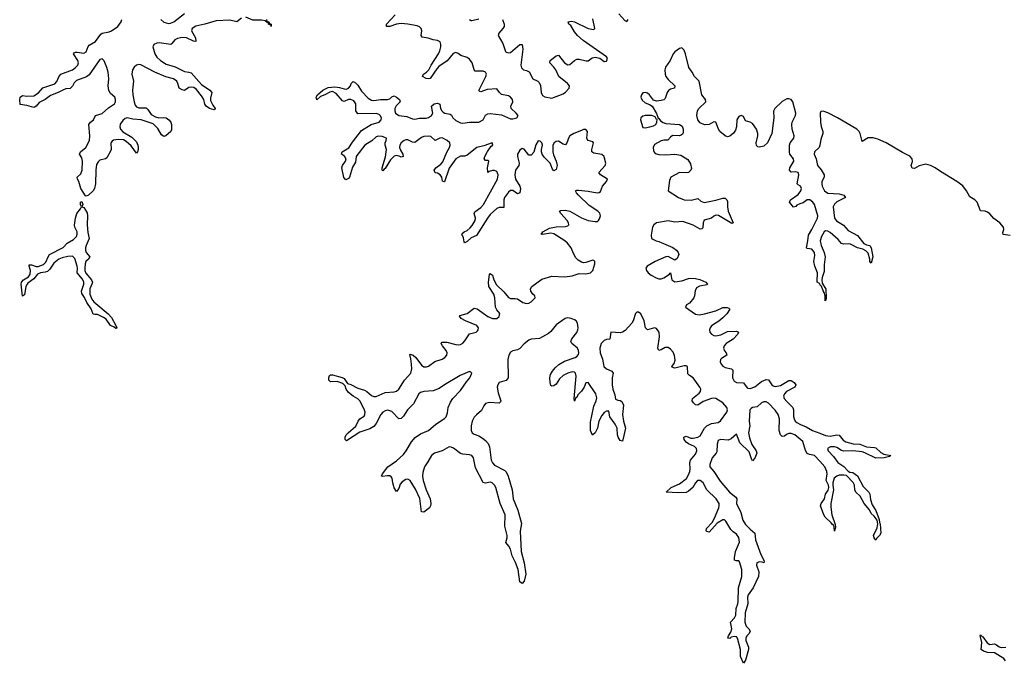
# Model space of a CAD drawing. Header units: inches. Extents: x 2535814 to 2694957, y 540737 to 728403.
# Tile 36 of 106: x 2582987 to 2591617, y 632069 to 637708. Entities that reach past the tile are written whole.
import ezdxf

# ---------------------------------------------------------------- set-up
doc = ezdxf.new("R2010")
doc.units = ezdxf.units.IN
doc.header["$MEASUREMENT"] = 0
doc.layers.add('C5683', color=7, linetype='Continuous')
doc.layers.add('C5693', color=7, linetype='Continuous')

msp = doc.modelspace()

# ---------------------------------------------------------------- linework, layer by layer
at = {"layer": 'C5683', "color": 5, "elevation": 20}
for points in [[(2584930, 637721.5), (2584890, 637689.7), (2584830, 637704.2), (2584710, 637697.8), (2584610, 637668), (2584530, 637652.2), (2584498.5, 637630), (2584493.8, 637610), (2584528, 637550), (2584530, 637518), (2584510, 637520.4), (2584450, 637549.9), (2584410, 637552.6), (2584370, 637544.5), (2584346.8, 637533.2), (2584321.5, 637498.5), (2584310.1, 637489.9), (2584210, 637505.6), (2584190, 637503.7), (2584161.1, 637490), (2584153.8, 637470), (2584171.1, 637410), (2584190, 637381.2), (2584220.6, 637350), (2584270, 637318.9), (2584350, 637294.6), (2584430, 637254.6), (2584470.1, 637250.1), (2584490, 637243.2), (2584581.5, 637141.5), (2584652.2, 637090), (2584670.4, 637070), (2584658.2, 637021.8), (2584659.1, 636999.1), (2584678.7, 636958.7), (2584700.7, 636930), (2584698, 636922), (2584690, 636919.3), (2584650, 636929.8), (2584620.5, 636950), (2584610, 636969.4), (2584599.4, 637010), (2584581.4, 637041.4), (2584536.6, 637096.6), (2584513.5, 637113.5), (2584490, 637117.9), (2584470, 637113.7), (2584430, 637087.4), (2584410, 637093.1), (2584383.5, 637110), (2584373.6, 637150), (2584362.7, 637170), (2584334.6, 637190), (2584269, 637209), (2584170, 637248.1), (2584050, 637312.7), (2584030, 637315.9), (2584009.3, 637310.7), (2583990, 637293.3), (2583976.4, 637270), (2583970.1, 637230), (2583984.5, 637170), (2583975.7, 637090), (2583978.3, 637050), (2583988.8, 636988.8), (2583999.9, 636959.9), (2584010, 636945.3), (2584030, 636936.8), (2584094.8, 636934.8), (2584110, 636922.3), (2584139.2, 636879.2), (2584176.2, 636856.2), (2584207.8, 636847.8), (2584250, 636851.6), (2584270, 636848.1), (2584293.6, 636830), (2584310.2, 636810), (2584318, 636790), (2584316.1, 636743.9), (2584310.2, 636729.8), (2584268.6, 636691.4), (2584250, 636684.2), (2584230, 636701.1), (2584196.3, 636756.3), (2584156.3, 636796.3), (2584051.4, 636831.4), (2583977, 636837), (2583930, 636848.4), (2583910, 636843.2), (2583890, 636825.3), (2583867.7, 636792.3), (2583864.5, 636770), (2583869.4, 636750), (2583890, 636726.7), (2583970, 636678.5), (2584010, 636639.7), (2584022, 636610), (2584024.8, 636590), (2584024.9, 636570), (2584018, 636550), (2584010, 636539.6), (2583963.1, 636603), (2583921.3, 636641.3), (2583895.4, 636655.4), (2583850, 636660.2), (2583810, 636652.3), (2583796.1, 636643.9), (2583786.1, 636630), (2583788, 636570), (2583784.1, 636555.9), (2583750, 636496.9), (2583739.1, 636490), (2583690, 636477.5), (2583675.6, 636464.4), (2583661.3, 636438.7), (2583654.5, 636390), (2583650.1, 636269.9), (2583642.5, 636230), (2583629.3, 636210), (2583590, 636170.8), (2583570, 636162), (2583564.7, 636164.7), (2583522, 636230), (2583506.2, 636290), (2583494.5, 636310), (2583489.7, 636330), (2583521.4, 636358.6), (2583533, 636390), (2583537.7, 636470), (2583530, 636498.4), (2583511.2, 636530), (2583518.9, 636550), (2583567, 636590), (2583598, 636650), (2583602, 636690), (2583593.3, 636790), (2583608.2, 636810), (2583633.3, 636830), (2583652, 636870), (2583710, 636886.4), (2583764, 636936), (2583816.8, 636970), (2583827.1, 636990), (2583827, 637010), (2583819.3, 637030), (2583782, 637062), (2583767.9, 637087.9), (2583762.3, 637130), (2583767.3, 637190), (2583763.4, 637250), (2583751.6, 637290), (2583726.6, 637346.6), (2583710, 637364.6), (2583690, 637360.7), (2583595.7, 637224.3), (2583570.9, 637209.1), (2583483.8, 637176.2), (2583464.4, 637155.6), (2583450, 637127.4), (2583430, 637104.8), (2583390, 637101.7), (2583370, 637095), (2583323.1, 637070), (2583256.3, 637043.8), (2583210, 637009.9), (2583157.2, 636982.8), (2583130, 636950.9), (2583116.7, 636943.3), (2583110, 636940.4), (2583050, 636958), (2582990, 636965.2), (2582986.7, 637006.7), (2582991.3, 637028.7), (2583010, 637043), (2583050, 637037.2), (2583110, 637042.7), (2583151.2, 637068.8), (2583190, 637112.5), (2583293.4, 637146.6), (2583313, 637167), (2583330.8, 637209.2), (2583348.3, 637231.7), (2583450.3, 637269.7), (2583474.2, 637285.8), (2583496.5, 637310), (2583501.6, 637330), (2583497, 637350), (2583459.6, 637410), (2583463.3, 637416.7), (2583476.3, 637423.7), (2583490, 637424.4), (2583550, 637414), (2583570, 637426.2), (2583586.4, 637473.7), (2583594.5, 637485.5), (2583650, 637518.4), (2583698, 637582), (2583710.9, 637589.1), (2583770, 637601.7), (2583790, 637611.8), (2583847.1, 637650), (2583876.5, 637690), (2583882.6, 637710)], [(2584225.1, 637710), (2584250, 637687.7), (2584290, 637676.4), (2584310, 637677.5), (2584338, 637690), (2584430, 637763.6)], [(2585150.4, 637710), (2585154, 637694), (2585170.6, 637690), (2585174.8, 637674.8), (2585190, 637670.6), (2585190.6, 637649.4), (2585188, 637668), (2585176, 637664), (2585167.3, 637670), (2585168.7, 637688.7), (2585154.8, 637685.2), (2585138.9, 637698.9), (2585105.3, 637705.3), (2585030, 637704.4), (2584970, 637729.2)], [(2590000, 633839.2), (2589954, 633890), (2589910, 633898.4), (2589890, 633906.8), (2589875.2, 633935.2), (2589852.1, 634012.1), (2589780.9, 634070), (2589750, 634082.5), (2589730, 634083.1), (2589706.7, 634073.3), (2589690, 634058.4), (2589670, 634055), (2589655, 634070), (2589644.6, 634110), (2589647.8, 634210), (2589636, 634250), (2589610, 634287.1), (2589550, 634348.3), (2589530, 634358.8), (2589510, 634359.9), (2589488.6, 634351.4), (2589450, 634316.4), (2589410, 634310.7), (2589397.2, 634302.8), (2589387.6, 634290), (2589381.3, 634190), (2589386.1, 634150), (2589376.1, 634090), (2589384, 634044), (2589405.5, 633985.5), (2589443.2, 633930), (2589449.2, 633910), (2589430, 633867.1), (2589410, 633843.7), (2589400.5, 633860.5), (2589381.4, 633921.4), (2589300.1, 634000.1), (2589270, 634077.4), (2589223, 634037), (2589196.2, 634023.8), (2589130, 634030.3), (2589110, 634020.2), (2589100.5, 633990), (2589097.8, 633922.2), (2589092.3, 633910), (2589055.7, 633870), (2589035, 633810), (2589036.9, 633790), (2589070, 633748.9), (2589125.5, 633665.5), (2589208.6, 633568.6), (2589264.5, 633524.5), (2589271.6, 633510), (2589271.1, 633470), (2589308.6, 633390), (2589324.1, 633324.1), (2589350, 633284.8), (2589390, 633244), (2589431.7, 633210), (2589436.1, 633150), (2589482.4, 633022.4), (2589511.7, 632968.3), (2589510, 632949.6), (2589495.9, 632955.9), (2589470, 632958.7), (2589448.6, 632950), (2589443.7, 632930), (2589464.3, 632870), (2589462.6, 632830), (2589416.3, 632730), (2589372.7, 632670), (2589367.2, 632650), (2589368.8, 632590), (2589344.4, 632510), (2589343, 632430), (2589355, 632395), (2589377.6, 632370), (2589388.5, 632350), (2589379.5, 632330), (2589360.2, 632310), (2589352.2, 632290), (2589352.9, 632270), (2589375.6, 632210), (2589374.7, 632190), (2589350, 632095.3), (2589330, 632069.2), (2589306.2, 632130), (2589305.8, 632190), (2589279.8, 632290), (2589270, 632299.7), (2589250, 632304.2), (2589222.7, 632297.2), (2589210, 632285.1), (2589195.3, 632290), (2589200.5, 632310), (2589219.2, 632340.8), (2589229.8, 632370), (2589218.5, 632430), (2589252.6, 632467.4), (2589263, 632490), (2589268.3, 632550), (2589282.8, 632590), (2589285.4, 632610), (2589288.5, 632730), (2589316.7, 632830), (2589315.7, 632890), (2589296.8, 632956.8), (2589290, 632966.6), (2589265.8, 632965.8), (2589252.9, 632972.9), (2589251.9, 632991.9), (2589261.8, 633050), (2589296.1, 633130), (2589290.3, 633170.3), (2589270, 633201), (2589240.6, 633220.6), (2589220.5, 633240.5), (2589176, 633316), (2589165.2, 633325.2), (2589150, 633327.1), (2589101.6, 633298.4), (2589030, 633218.7), (2589010, 633222.9), (2589004.2, 633230), (2589006.6, 633250), (2589057.1, 633302.9), (2589078.3, 633341.7), (2589114.9, 633430), (2589119.3, 633450), (2589117.3, 633470), (2589091, 633510), (2589010.5, 633590), (2588976.4, 633650), (2588952.3, 633670), (2588929.4, 633670), (2588909.1, 633650.9), (2588886.9, 633610), (2588850, 633577.6), (2588830, 633566.2), (2588757.4, 633562.6), (2588654, 633570), (2588696, 633610), (2588770, 633640.5), (2588830.8, 633689.2), (2588850, 633721.7), (2588859.9, 633750), (2588864, 633770), (2588860.7, 633830), (2588866, 633850), (2588910, 633903), (2588922.4, 633930), (2588919.5, 633950), (2588902.7, 633970), (2588850, 633990.8), (2588830, 634007.8), (2588812.3, 634030), (2588808.5, 634051.5), (2588830, 634060.2), (2588870, 634042.7), (2588890, 634040.9), (2588929.9, 634050.1), (2588950, 634060.9), (2588988.3, 634130), (2589009, 634151), (2589050, 634170.1), (2589110, 634179.2), (2589130, 634192.9), (2589185.6, 634270), (2589190.8, 634290), (2589185.2, 634310), (2589149.8, 634350), (2589090, 634388.6), (2589072.3, 634392.3), (2589050, 634389.9), (2588977, 634363), (2588930, 634330.7), (2588910, 634334.4), (2588893.6, 634350), (2588880.7, 634370), (2588884.2, 634390), (2588943.6, 634436.4), (2588954.5, 634450), (2588957.5, 634470), (2588949.8, 634490), (2588890.3, 634570.3), (2588856.9, 634590), (2588844.4, 634604.4), (2588839.1, 634670), (2588830, 634676.5), (2588810, 634676.1), (2588730, 634656.4), (2588704.9, 634664.9), (2588703, 634670), (2588724.7, 634695.3), (2588733.5, 634726.5), (2588727, 634767.1), (2588714, 634794), (2588690, 634821.5), (2588670, 634834.9), (2588644.8, 634835.2), (2588610, 634814.8), (2588590, 634809.5), (2588580.2, 634830), (2588593.7, 634930), (2588590.8, 634970), (2588583.6, 634983.6), (2588570, 635001.5), (2588550, 635009.8), (2588489.6, 634990), (2588473.3, 635010), (2588460.9, 635070), (2588431.4, 635130), (2588410, 635147.2), (2588395.1, 635144.9), (2588384.7, 635135.3), (2588363.6, 635070), (2588352.8, 635050), (2588294.8, 634985.2), (2588270.5, 634969.5), (2588250, 634965), (2588169.2, 634970.8), (2588158.8, 634910), (2588130, 634906), (2588110, 634897.2), (2588084.8, 634870), (2588073.3, 634830), (2588075.1, 634790), (2588094.4, 634734.4), (2588107.8, 634670), (2588129.7, 634649.6), (2588177, 634630), (2588189.1, 634610), (2588181.4, 634570), (2588179.8, 634510), (2588185.6, 634470), (2588202.4, 634422.4), (2588210, 634384), (2588230, 634374), (2588250, 634372.7), (2588263.6, 634363.6), (2588280.2, 634330), (2588271.2, 634248.8), (2588279.4, 634190), (2588297.8, 634130), (2588274.2, 634025.8), (2588270, 634016), (2588250, 634022), (2588232.1, 634050), (2588226.4, 634070), (2588222.4, 634130), (2588205.3, 634165.3), (2588160.9, 634230), (2588150, 634277.2), (2588139.4, 634279.4), (2588130, 634279.7), (2588110, 634268), (2588090, 634240.4), (2588064.1, 634190), (2588050, 634129.7), (2588030, 634089.7), (2588007.9, 634067.9), (2587989.9, 634109.9), (2587990, 634181), (2588019.2, 634320.8), (2588040.8, 634370), (2588045, 634395), (2588035.6, 634430), (2587970.8, 634530), (2587950, 634527.8), (2587935.6, 634490), (2587910, 634452.9), (2587879.7, 634420.3), (2587870, 634399.3), (2587862.5, 634397.5), (2587850, 634365.2), (2587846.9, 634390), (2587863.9, 634583.9), (2587859.3, 634610), (2587850, 634620.9), (2587830, 634622.9), (2587790, 634612.8), (2587749.2, 634590.8), (2587718.9, 634561.1), (2587690, 634516.4), (2587670, 634499.1), (2587650, 634498.4), (2587643.7, 634503.7), (2587635.3, 634530), (2587634, 634570), (2587640.8, 634599.2), (2587657.1, 634630), (2587681.1, 634658.9), (2587713, 634687), (2587762.4, 634717.6), (2587855.8, 634750), (2587870, 634757.1), (2587885.4, 634774.6), (2587889.1, 634790), (2587886.1, 634810), (2587876, 634830), (2587825.4, 634870), (2587818.7, 634890), (2587826.5, 634913.5), (2587870, 634967.8), (2587878.6, 634990), (2587880.7, 635010), (2587875.7, 635050), (2587863.1, 635070), (2587850, 635078.2), (2587820.9, 635090), (2587790, 635094.8), (2587768.4, 635090), (2587708.4, 635050), (2587690, 635034.7), (2587643, 634977), (2587620.8, 634959.2), (2587543.9, 634916.1), (2587470, 634910.6), (2587450, 634901.5), (2587410, 634869.8), (2587370, 634828.8), (2587350, 634817.1), (2587310, 634807.2), (2587290, 634794.5), (2587273.8, 634770), (2587264.7, 634730), (2587267.2, 634570), (2587250, 634547.1), (2587190, 634528.4), (2587178, 634510), (2587173.4, 634490), (2587179.4, 634439.4), (2587204.2, 634370), (2587199.9, 634360.1), (2587190, 634349.8), (2587105.3, 634354.7), (2587070, 634346.6), (2587054.7, 634325.3), (2587035.8, 634284.2), (2586990, 634247.6), (2586970, 634225.1), (2586953.5, 634190), (2586943.2, 634150), (2586943.2, 634110), (2586951.6, 634090), (2586970, 634075.5), (2587010, 634061.5), (2587043.1, 634043.1), (2587070, 634022.8), (2587093.8, 633993.8), (2587105.6, 633965.6), (2587119.8, 633850), (2587130, 633825.5), (2587150, 633805.2), (2587239.1, 633759.1), (2587250, 633747.2), (2587267.7, 633710), (2587303.2, 633590), (2587311.6, 633510), (2587354.2, 633410), (2587386.4, 633293.6), (2587372.4, 633227.6), (2587381.2, 633050), (2587407.9, 632950), (2587423, 632850), (2587410, 632789.2), (2587390, 632769.2), (2587370, 632782.7), (2587357.4, 632890), (2587333.6, 632953.6), (2587303.1, 633010), (2587288.7, 633070), (2587275.1, 633095.1), (2587248.4, 633128.4), (2587259.8, 633170), (2587260.3, 633190), (2587240.6, 633270), (2587243, 633370), (2587197.2, 633470), (2587161, 633610), (2587149.8, 633630), (2587129.6, 633650), (2587110, 633657.3), (2587070, 633648.7), (2587050, 633653.3), (2586983.2, 633783.2), (2586965.1, 633870), (2586951.1, 633890), (2586930, 633896.2), (2586870, 633901), (2586850, 633908), (2586790, 633952.8), (2586770, 633963.5), (2586750, 633966.4), (2586690, 633931.7), (2586623, 633910), (2586596.5, 633890), (2586565.5, 633834.5), (2586534, 633790), (2586520.2, 633739.8), (2586518.4, 633710), (2586523.8, 633670), (2586550.2, 633590.2), (2586585.8, 633510), (2586590.2, 633469.8), (2586588.5, 633450), (2586579.3, 633430), (2586530, 633394), (2586510, 633395.3), (2586494, 633514), (2586455.4, 633595.4), (2586410, 633671.5), (2586390, 633683.5), (2586370, 633680.4), (2586339.8, 633660.2), (2586321.7, 633638.3), (2586310, 633602), (2586290, 633574), (2586270, 633606), (2586256, 633650), (2586250.9, 633690.9), (2586243.8, 633703.8), (2586230, 633713), (2586206.9, 633713.1), (2586170, 633704.5), (2586159, 633710), (2586167.3, 633730), (2586213.3, 633790), (2586290, 633842), (2586350, 633899.5), (2586374.2, 633930), (2586419.8, 634010), (2586452.1, 634047.9), (2586500.4, 634079.6), (2586570, 634110.3), (2586635.4, 634164.6), (2586710, 634213.4), (2586725.4, 634230), (2586737, 634263), (2586743.8, 634310), (2586763.4, 634356.6), (2586784.4, 634390), (2586850, 634460.3), (2586903.2, 634536.8), (2586932.3, 634570), (2586949.5, 634610), (2586941.5, 634621.5), (2586930, 634625.6), (2586847, 634590), (2586710.3, 634510), (2586663.5, 634476.5), (2586610, 634458), (2586530, 634452.1), (2586499.1, 634440.9), (2586486.2, 634430), (2586437.7, 634342.3), (2586386.7, 634290), (2586350, 634235.6), (2586330, 634215.6), (2586310, 634211.6), (2586250, 634276.4), (2586213.6, 634286.4), (2586190, 634282.4), (2586169.5, 634270.5), (2586151.4, 634250), (2586112.4, 634170), (2586090, 634142.7), (2586057, 634123), (2585967, 634093), (2585850, 634019.3), (2585839.3, 634030), (2585839.5, 634050), (2585847.6, 634070), (2585864.7, 634090), (2585932.3, 634147.7), (2585952.8, 634190), (2585967.6, 634210), (2586004.9, 634235.1), (2586012.9, 634250), (2586014.4, 634270), (2586010, 634286), (2585970, 634367.1), (2585950, 634386.2), (2585909.7, 634410), (2585870, 634442.6), (2585849.8, 634470), (2585839.7, 634499.7), (2585819.4, 634519.4), (2585770, 634537.4), (2585710, 634536.2), (2585696.2, 634550), (2585695.1, 634570), (2585700.9, 634590), (2585710, 634597.1), (2585730, 634596), (2585813.8, 634573.8), (2585830, 634564), (2585860.7, 634520.7), (2585890, 634511.5), (2585950, 634480.3), (2586010, 634462.4), (2586030.3, 634450), (2586070, 634414.3), (2586090, 634405.8), (2586110, 634407.2), (2586190, 634441.7), (2586270, 634448.5), (2586290, 634455), (2586310, 634470.2), (2586361.1, 634550), (2586414.6, 634610), (2586423.2, 634650), (2586421.6, 634690), (2586415.9, 634735.9), (2586405.1, 634774.9), (2586410, 634778), (2586435.3, 634770), (2586458.5, 634750), (2586510, 634681.3), (2586530, 634667.3), (2586553.8, 634666.2), (2586570, 634672), (2586626.4, 634713.6), (2586690, 634735.4), (2586712.1, 634750), (2586730.7, 634770), (2586733.8, 634790), (2586726.3, 634810), (2586692.3, 634850), (2586681.1, 634870), (2586690, 634883.8), (2586730, 634883.2), (2586810, 634861.4), (2586830, 634858.9), (2586850, 634862.6), (2586870, 634873.6), (2586890, 634894), (2586930, 634956), (2586988.7, 634971.3), (2586998.4, 634981.6), (2587004.8, 634990), (2587007.4, 635010), (2586994.2, 635030), (2586895.6, 635070), (2586857.6, 635090), (2586840.5, 635110), (2586844.4, 635115.6), (2586910, 635132.8), (2586970, 635180.2), (2586996, 635176), (2587090, 635107.2), (2587130, 635089.4), (2587170, 635089.4), (2587190, 635107.6), (2587194.6, 635134.6), (2587167.7, 635167.7), (2587157.1, 635190), (2587152.2, 635270), (2587142.8, 635302.8), (2587099.1, 635370), (2587095.9, 635410), (2587104.9, 635475.1), (2587110, 635486), (2587130, 635470.6), (2587141.8, 635430), (2587166.7, 635386.7), (2587230, 635323.6), (2587270, 635275.6), (2587290, 635265), (2587330, 635266.2), (2587350, 635261.3), (2587397.6, 635230), (2587430, 635220.6), (2587450, 635224.5), (2587470, 635235.3), (2587506, 635270), (2587503.6, 635290), (2587484.9, 635304.9), (2587466.2, 635330), (2587464.5, 635350), (2587474.5, 635370), (2587563.9, 635436.1), (2587650, 635461.3), (2587765.2, 635454.8), (2587830, 635465.5), (2587890, 635483.8), (2587950, 635480.5), (2587990, 635490.7), (2588010, 635511.3), (2588029.2, 635570), (2588028.7, 635590), (2588018.6, 635598.6), (2588010, 635601.2), (2587950, 635582), (2587930, 635579.5), (2587910, 635584.5), (2587881.4, 635601.4), (2587862.4, 635622.4), (2587840, 635660), (2587819.3, 635710), (2587789.8, 635750), (2587766.2, 635770), (2587670, 635831.9), (2587642.8, 635837.2), (2587570, 635825.1), (2587554, 635830), (2587564.7, 635835.3), (2587572.3, 635850), (2587630, 635880.8), (2587690, 635893), (2587770, 635895.9), (2587790, 635900.9), (2587800.5, 635910), (2587797.8, 635930), (2587784.8, 635950), (2587731.1, 636010), (2587718.4, 636030), (2587730, 636037.4), (2587770, 636039.8), (2587810, 636030.9), (2587910, 635972.5), (2587970, 635948.8), (2588030, 635939.7), (2588050, 635940.9), (2588061.3, 635950), (2588070, 635963), (2588077.1, 635990), (2588072.3, 636012.3), (2588054, 636030), (2587979.7, 636079.7), (2587885.6, 636170), (2587868.7, 636190), (2587859.5, 636210), (2587870, 636216), (2587884.4, 636215.6), (2587970, 636206.6), (2588049.8, 636190.2), (2588066.3, 636193.7), (2588077.6, 636202.4), (2588096, 636250), (2588130.8, 636290), (2588138.5, 636310), (2588078, 636350), (2588062.7, 636370), (2588118.3, 636430), (2588124.7, 636450), (2588110, 636506), (2588108.7, 636508.7), (2588090, 636526), (2588019.8, 636539.8), (2588002.6, 636550), (2588002.6, 636570), (2588016, 636630), (2588010, 636638), (2587970, 636649.8), (2587961.2, 636661.2), (2587957.4, 636670), (2587964.1, 636730), (2587950, 636747.4), (2587930, 636746.5), (2587910, 636738.4), (2587843.5, 636710), (2587809.7, 636690.3), (2587795.9, 636670), (2587784.1, 636635.9), (2587770, 636611.5), (2587750, 636617.2), (2587710, 636643.5), (2587690, 636642.5), (2587671.6, 636630), (2587659.7, 636610), (2587659.3, 636550), (2587665.3, 636525.3), (2587690.1, 636470), (2587697.5, 636430), (2587690, 636395.6), (2587670, 636385.3), (2587657.6, 636397.6), (2587636.5, 636450), (2587583.8, 636503.8), (2587566.9, 636530), (2587560.2, 636550), (2587560.2, 636570), (2587568.2, 636610), (2587564.2, 636630), (2587550, 636643), (2587530, 636646.6), (2587510, 636611.6), (2587493.3, 636546.7), (2587470, 636522), (2587450, 636522.4), (2587410, 636575.5), (2587390, 636580.3), (2587370, 636564.6), (2587349.2, 636530), (2587349.2, 636510), (2587365.9, 636450), (2587360.6, 636430), (2587333.5, 636390), (2587326.6, 636350), (2587334, 636310), (2587371.4, 636250), (2587375.5, 636230), (2587370, 636192.7), (2587350, 636182.6), (2587310, 636211.8), (2587290, 636212.8), (2587270, 636198.3), (2587235.1, 636150), (2587230.6, 636130), (2587230, 636063.6), (2587190, 636061.6), (2587170, 636053), (2587110, 636000.2), (2587085.8, 635970), (2586990, 635817.1), (2586943.3, 635796.7), (2586910, 635765.3), (2586890, 635753.6), (2586881.6, 635761.6), (2586876.8, 635796.8), (2586862, 635830), (2586864.2, 635835.8), (2586882.7, 635850), (2586910, 635860.2), (2586936.5, 635883.6), (2586953.7, 635906.3), (2586977.9, 635950), (2586981.8, 635970), (2586969.8, 636010), (2586976.2, 636023.8), (2587030, 636064), (2587051.4, 636088.7), (2587174.2, 636310), (2587180.9, 636350), (2587170, 636377.8), (2587150, 636387.1), (2587130, 636386.6), (2587101.3, 636378.7), (2587089.6, 636369.6), (2587088.7, 636411.3), (2587098, 636470), (2587090, 636475.1), (2587070, 636476.2), (2587058.7, 636490), (2587062.5, 636510), (2587086.7, 636553.3), (2587120.4, 636599.6), (2587133.1, 636610), (2587129.3, 636629.3), (2587055.6, 636604.4), (2586994.7, 636590), (2586910, 636520.6), (2586890, 636511.6), (2586850, 636512), (2586810, 636488.8), (2586752.3, 636407.7), (2586710, 636287.6), (2586706.8, 636286.8), (2586692.5, 636292.5), (2586685.7, 636330), (2586673.5, 636350), (2586650, 636363.1), (2586627.5, 636367.5), (2586620.4, 636390), (2586635.4, 636410), (2586678.1, 636441.8), (2586696.1, 636463.9), (2586730, 636549.1), (2586753.8, 636590), (2586759.3, 636610), (2586756.8, 636630), (2586734.2, 636650), (2586690, 636674.5), (2586670, 636671.9), (2586629.8, 636649.8), (2586590, 636683.6), (2586568.5, 636688.5), (2586530, 636684.5), (2586510, 636676.2), (2586450, 636631.5), (2586430, 636634.6), (2586390, 636656.2), (2586370, 636655.7), (2586357.3, 636650), (2586330, 636628.2), (2586318.2, 636610), (2586316.2, 636590), (2586324.6, 636564.6), (2586345.7, 636530), (2586346.8, 636510), (2586330, 636503.5), (2586313, 636513), (2586290, 636518), (2586268.1, 636512), (2586238, 636482), (2586190, 636405.1), (2586180.2, 636399.8), (2586170, 636385.1), (2586165.1, 636390), (2586164.8, 636410), (2586193.4, 636506.6), (2586202.7, 636570), (2586191.5, 636610), (2586190.7, 636630), (2586200.3, 636650), (2586201, 636670), (2586165.1, 636685.1), (2586130, 636687.8), (2586110, 636681.7), (2586072.3, 636647.7), (2586012.8, 636610), (2585941.3, 636518.7), (2585936, 636510), (2585930, 636459.3), (2585904.8, 636415.2), (2585878, 636330), (2585870, 636315.8), (2585845.6, 636305.6), (2585827, 636327), (2585810.6, 636410), (2585815.8, 636430), (2585841.4, 636470), (2585847.1, 636490), (2585832.6, 636512.6), (2585808, 636530), (2585813.6, 636550), (2585873.2, 636586.8), (2585904.3, 636635.7), (2585983.1, 636736.9), (2586068.5, 636791.5), (2586138.2, 636810), (2586155.8, 636830), (2586156.9, 636850), (2586147.6, 636870), (2586137.9, 636877.9), (2586110, 636886.6), (2585950, 636883.8), (2585933.5, 636910), (2585932.7, 636970), (2585916.5, 636996.4), (2585890, 637009.9), (2585870, 637007.9), (2585830, 636992.7), (2585817.3, 636997.3), (2585760.4, 637060.4), (2585730, 637078.7), (2585706.2, 637073.8), (2585660.5, 637050), (2585623.1, 637036.9), (2585590, 637006.6), (2585586, 637030), (2585596, 637050), (2585643, 637090), (2585690, 637113.2), (2585750, 637121.6), (2585790, 637115.1), (2585830, 637101.6), (2585850, 637100.5), (2585870, 637107.3), (2585886.2, 637130), (2585891.1, 637148.9), (2585910, 637166), (2585930, 637154), (2585950, 637133.6), (2585982.6, 637082.6), (2586040.3, 637020.3), (2586070, 637002), (2586090, 637000.4), (2586150, 637009.6), (2586211.6, 637008.4), (2586230, 637015), (2586250, 637031.6), (2586270, 637040.9), (2586290, 637030.2), (2586317, 637010), (2586321.5, 636990), (2586287.7, 636952.3), (2586275.6, 636930), (2586273.9, 636910), (2586281.5, 636890), (2586310, 636867.8), (2586380, 636860), (2586430, 636840.6), (2586450, 636837.9), (2586490, 636845.8), (2586550, 636845), (2586570, 636850.2), (2586597.3, 636870), (2586608, 636890), (2586597.6, 636950), (2586620.9, 636970), (2586650, 636977.6), (2586668.9, 636968.9), (2586676.1, 636930), (2586686.4, 636910), (2586698.7, 636898.7), (2586714.4, 636890), (2586759.5, 636879.5), (2586771.5, 636871.5), (2586784.5, 636850), (2586810, 636824.6), (2586850, 636804.9), (2586870, 636800.8), (2586930.1, 636810.1), (2587010, 636810.1), (2587050.7, 636830), (2587070, 636872.2), (2587090, 636883.5), (2587110, 636887.2), (2587210, 636875.7), (2587290, 636839.8), (2587310, 636839.3), (2587345.7, 636850), (2587355.7, 636870), (2587339.8, 636890), (2587294.8, 636930), (2587291.7, 636950), (2587309.8, 636990), (2587305.3, 637010), (2587289.8, 637030), (2587270, 637041.5), (2587210, 637054.2), (2587191.8, 637070), (2587170, 637101.7), (2587083.3, 637096.7), (2587030, 637077.4), (2587019.3, 637079.3), (2587010, 637088.7), (2587073.4, 637210), (2587078.5, 637230), (2587071, 637250), (2587050, 637256.8), (2586978, 637258), (2586970, 637268), (2586953.8, 637330), (2586930, 637361.6), (2586910, 637376.1), (2586854.5, 637394.5), (2586830, 637413.5), (2586810, 637421), (2586787.2, 637412.8), (2586732.5, 637347.5), (2586661.9, 637298.1), (2586641.8, 637278.2), (2586585.7, 637194.3), (2586570, 637188.9), (2586550, 637192.2), (2586516.9, 637210), (2586525.6, 637230), (2586552.5, 637247.5), (2586571.7, 637268.3), (2586593.7, 637310), (2586658.3, 637410), (2586670, 637436.4), (2586676.9, 637470), (2586679.2, 637490), (2586673.4, 637513.4), (2586650, 637527), (2586610, 637531.4), (2586566, 637546), (2586514.5, 637554.5), (2586505, 637570), (2586511.2, 637610), (2586506.2, 637630), (2586490, 637644.8), (2586470, 637653.6), (2586389.3, 637669.3), (2586330, 637673.7), (2586290, 637668), (2586230, 637647.9), (2586201.2, 637650), (2586200.5, 637670), (2586278.2, 637750)], [(2586930, 637710.6), (2586942.7, 637702.7), (2586950, 637700.2), (2587010, 637714.9)], [(2587219, 637710), (2587232.1, 637670), (2587232.4, 637650), (2587222, 637630), (2587185.5, 637590), (2587180.5, 637570), (2587220.4, 637500.4), (2587244.5, 637430), (2587250, 637423.6), (2587270, 637416.9), (2587290, 637422.4), (2587370, 637490.4), (2587390, 637490.6), (2587398, 637450), (2587380.6, 637310), (2587386.1, 637286.1), (2587403.8, 637270), (2587430, 637263), (2587451.2, 637251.2), (2587484.5, 637190), (2587528.5, 637168.5), (2587538.9, 637158.9), (2587553.1, 637133.1), (2587557.1, 637070), (2587570, 637043.2), (2587590, 637032.6), (2587650, 637021.8), (2587750, 637058.6), (2587770, 637073.8), (2587802, 637110), (2587805.3, 637130), (2587789.8, 637150), (2587711.1, 637210), (2587685.5, 637270), (2587670, 637293), (2587634.8, 637330), (2587637.3, 637350), (2587690, 637392.2), (2587710, 637397.3), (2587763.5, 637330), (2587790, 637314.3), (2587810, 637314.5), (2587850, 637351.4), (2587870, 637361.3), (2587890, 637361.2), (2587953, 637347), (2587970, 637349.2), (2588005.7, 637374.3), (2588030, 637380.2), (2588071.4, 637371.4), (2588110, 637341.8), (2588130, 637345), (2588134.6, 637350), (2588138.2, 637370), (2588130, 637384.2), (2587925.1, 637525.1), (2587874.9, 637570), (2587850, 637601.2), (2587816.6, 637656.6), (2587800.5, 637670), (2587793.2, 637690), (2587824.7, 637695.3), (2587850, 637691.1), (2587970, 637631), (2588018.8, 637621.2), (2588029.5, 637630.5), (2588010, 637714.8)], [(2588238.5, 637758.5), (2588290, 637700.2), (2588310, 637692), (2588321.4, 637710)], [(2590000, 635391.2), (2589996.6, 635396.6), (2589977.6, 635410), (2589976.1, 635416.1), (2589978.7, 635490), (2589956.5, 635550), (2589948.8, 635588.8), (2589956.8, 635643.2), (2589952.9, 635670), (2589930, 635697.1), (2589890, 635704.5), (2589882, 635710), (2589895.7, 635770), (2589900.9, 635819.1), (2589931, 635869), (2589979.1, 635970), (2589981.9, 635990), (2589954.7, 636090), (2589939.8, 636110), (2589913.1, 636130), (2589890, 636131.1), (2589854.9, 636105.1), (2589824.3, 636095.7), (2589798, 636082), (2589790, 636073), (2589770, 636066.6), (2589735.1, 636110), (2589743, 636130), (2589810, 636176.9), (2589834.3, 636210), (2589840.8, 636230), (2589831.3, 636250), (2589810, 636260.5), (2589801.7, 636270), (2589816.1, 636350), (2589810.9, 636370.9), (2589790, 636376.8), (2589750, 636372.4), (2589733.5, 636390), (2589737.4, 636410), (2589772.6, 636470), (2589769.8, 636490), (2589736.8, 636530), (2589733.8, 636550), (2589733.2, 636610), (2589739.8, 636630), (2589771.7, 636670), (2589774.7, 636690), (2589756.4, 636750), (2589754.6, 636790), (2589758.4, 636810), (2589787.9, 636870), (2589790.5, 636890), (2589764.4, 636990), (2589748.6, 637008.6), (2589730, 637014.7), (2589710, 637014.5), (2589670, 636992), (2589606.9, 636930), (2589593.5, 636906.5), (2589595.8, 636850), (2589578.6, 636710), (2589540.6, 636630), (2589510, 636601.1), (2589470, 636592.9), (2589455.6, 636595.6), (2589445.1, 636605.1), (2589442, 636630), (2589456.8, 636690), (2589457, 636710), (2589445.8, 636750), (2589410, 636799.7), (2589390, 636811.1), (2589350, 636823.7), (2589330, 636861.2), (2589310, 636869.6), (2589290, 636860.5), (2589271.7, 636830), (2589269.4, 636770), (2589260.1, 636739.9), (2589244.6, 636715.4), (2589210, 636687.9), (2589190, 636683.5), (2589171.6, 636691.6), (2589123.1, 636730), (2589111.6, 636750), (2589090, 636811.1), (2589070, 636812.1), (2589030, 636789.7), (2588990, 636786.8), (2588950, 636805.3), (2588930.7, 636830), (2588922.9, 636870), (2588927.4, 636910), (2588939.8, 636930), (2589001.7, 636990), (2588997.7, 637010), (2588966.1, 637050), (2588942.7, 637170), (2588901, 637210), (2588880.8, 637250), (2588851.9, 637290), (2588824.2, 637410), (2588810, 637441.3), (2588790, 637461.3), (2588770, 637456), (2588730, 637427.7), (2588714, 637410), (2588688.3, 637350), (2588647.9, 637292.1), (2588642.3, 637270), (2588644.2, 637230), (2588651.4, 637210), (2588670, 637183.2), (2588728.9, 637130), (2588726, 637110), (2588690, 637098.7), (2588673.3, 637086.7), (2588661.3, 637070), (2588643.4, 637016.6), (2588632.6, 637007.4), (2588610, 637000.7), (2588570, 636995.8), (2588542.2, 637002.2), (2588506, 637050), (2588490, 637063.4), (2588471.3, 637071.3), (2588450, 637066.3), (2588437.9, 637050), (2588432.6, 637030), (2588442.3, 637002.3), (2588470, 636979.1), (2588506.1, 636966.1), (2588530, 636951), (2588570, 636886.8), (2588584.5, 636844.5), (2588590, 636844), (2588603.1, 636823.1), (2588627.4, 636807.4), (2588650, 636799.5), (2588770.8, 636790.8), (2588795, 636775), (2588803.8, 636750), (2588801.7, 636718.3), (2588795.1, 636704.9), (2588784, 636696), (2588768.4, 636691.6), (2588710, 636692.4), (2588690, 636678.3), (2588667.8, 636652.2), (2588632.1, 636652.1), (2588610, 636647), (2588550, 636615.6), (2588539, 636590), (2588541.7, 636561.7), (2588547, 636547), (2588557.4, 636537.4), (2588590, 636525.9), (2588650, 636523.5), (2588730, 636530.2), (2588781.2, 636521.2), (2588842.8, 636482.9), (2588867, 636447), (2588874, 636406), (2588870.1, 636389.9), (2588850, 636370.9), (2588830, 636366.8), (2588770, 636368.5), (2588694.9, 636330), (2588681.8, 636298.2), (2588670, 636207.7), (2588762, 636150), (2588810, 636131.2), (2588872.3, 636127.7), (2588930, 636141.3), (2588957.4, 636117.4), (2588987.2, 636107.2), (2589090, 636127.4), (2589150, 636146), (2589170, 636145.8), (2589185.8, 636130), (2589190, 636114.8), (2589190.1, 636070), (2589196.8, 636030), (2589240.7, 635930), (2589230, 635922.9), (2589112.8, 635992.8), (2589090, 635996.7), (2589071.9, 635988.1), (2589050, 635969), (2588987.5, 635952.5), (2588978.4, 635930), (2588974.3, 635885.7), (2588964.7, 635875.3), (2588950, 635872.3), (2588890, 635909), (2588799, 635939), (2588730, 635935.8), (2588670, 635945.6), (2588570, 635929.6), (2588546, 635910), (2588533, 635890), (2588521.4, 635821.4), (2588526, 635790), (2588566, 635770), (2588590, 635765.3), (2588712.7, 635712.7), (2588744.4, 635690), (2588759.5, 635670), (2588764.9, 635650), (2588750, 635616), (2588730, 635602.7), (2588670, 635632.6), (2588651.3, 635631.3), (2588557, 635590), (2588486.7, 635550), (2588476, 635530), (2588480.2, 635510), (2588494.6, 635490), (2588521.7, 635470), (2588565.3, 635445.3), (2588590, 635437.6), (2588610, 635438.3), (2588633.8, 635446.2), (2588682, 635478), (2588690, 635490.8), (2588702.9, 635430), (2588730, 635411.8), (2588790, 635419.8), (2588850, 635440.5), (2588870, 635443), (2588910, 635440.1), (2588948.9, 635431.1), (2589000.3, 635410), (2589017.1, 635390), (2589013.8, 635386.2), (2588945.9, 635374.1), (2588920.1, 635359.9), (2588906.5, 635333.5), (2588902, 635290), (2588894.4, 635270), (2588856.6, 635223.4), (2588832.2, 635210), (2588821.7, 635190), (2588910, 635129.1), (2588943.7, 635123.7), (2588990, 635131.6), (2589090, 635158.7), (2589150, 635188.1), (2589187.4, 635187.4), (2589202.3, 635182.3), (2589212.3, 635172.3), (2589184.1, 635130), (2589150, 635095.8), (2589113.6, 635066.4), (2589050, 635027.3), (2589037.8, 635010), (2589032.5, 634990), (2589036.8, 634970), (2589050, 634952), (2589070, 634940.7), (2589090, 634937.5), (2589133.7, 634946.3), (2589190, 634977.2), (2589270, 634978.8), (2589288.4, 634970), (2589277.5, 634950), (2589240.1, 634910), (2589180.2, 634870), (2589160.4, 634850), (2589154.8, 634830), (2589165.8, 634805.8), (2589179.7, 634790), (2589184.6, 634770), (2589139.6, 634740.4), (2589130.2, 634730), (2589127.9, 634712.1), (2589135, 634690), (2589150, 634672.3), (2589170, 634662.3), (2589226.4, 634650), (2589237.4, 634637.4), (2589235.4, 634570), (2589250, 634542.3), (2589270, 634529.1), (2589330, 634526.2), (2589363, 634483), (2589370, 634478.6), (2589390, 634477.8), (2589430, 634492.7), (2589490, 634538), (2589530, 634554.6), (2589551.6, 634551.6), (2589579, 634510), (2589590, 634500.1), (2589610, 634493.5), (2589655.8, 634504.2), (2589730, 634546.1), (2589750, 634546.4), (2589774.9, 634530), (2589789.1, 634510), (2589782.3, 634490), (2589708.7, 634451.3), (2589689.7, 634430.3), (2589682.6, 634410), (2589688.4, 634390), (2589710, 634362.1), (2589762.4, 634310), (2589770.1, 634290), (2589768.8, 634231.2), (2589774, 634210), (2589784.7, 634190), (2589797.9, 634177.9), (2589830, 634160.3), (2589881, 634141), (2589935.5, 634110), (2590000, 634084.8)], [(2590000, 636610.3), (2589995.8, 636590), (2589954, 636550), (2589951.8, 636530), (2589967.5, 636490), (2589978.9, 636430), (2590000, 636406.9)]]:
    msp.add_lwpolyline(points, dxfattribs=at)
for points in [[(2588470, 636867.8), (2588450, 636862.6), (2588430.2, 636850), (2588427.3, 636830), (2588450, 636763.1), (2588470, 636760.4), (2588510, 636768.4), (2588542.1, 636777.9), (2588561.5, 636790), (2588571.5, 636811.5), (2588573.6, 636833.6), (2588570, 636833.2), (2588558, 636858), (2588527.7, 636867.7)], [(2583830, 635002.7), (2583815.1, 635015.1), (2583783, 635030), (2583743.9, 635083.9), (2583720.3, 635100.3), (2583670, 635124.7), (2583644.7, 635124.7), (2583629.7, 635129.7), (2583614.6, 635174.6), (2583574.5, 635230), (2583554.9, 635274.9), (2583532.8, 635310), (2583529.8, 635330), (2583549.9, 635390), (2583548.4, 635410), (2583536.2, 635436.2), (2583490.8, 635490), (2583494.5, 635530), (2583491.4, 635550), (2583470, 635617), (2583450, 635635.1), (2583410, 635633.8), (2583358, 635622), (2583329.5, 635610.5), (2583285.2, 635574.8), (2583250, 635522.7), (2583230, 635503.5), (2583210, 635496.1), (2583169.3, 635490.7), (2583142.4, 635477.6), (2583110, 635437.4), (2583059.2, 635400.8), (2583051.5, 635390), (2583041.1, 635370), (2583030, 635298), (2583010, 635286), (2582999.1, 635390), (2583002.7, 635410), (2583021.3, 635430), (2583063.9, 635456.1), (2583079.9, 635480.1), (2583082.9, 635510), (2583068.9, 635550), (2583070, 635562), (2583090, 635560.9), (2583130, 635546), (2583150, 635546), (2583195.3, 635564.7), (2583216.5, 635583.5), (2583235.3, 635630), (2583249.3, 635650.7), (2583366.5, 635713.5), (2583402.7, 635750), (2583457.5, 635782.5), (2583483.4, 635810), (2583490.5, 635830), (2583489.9, 635850), (2583469.8, 635890), (2583467.3, 635907.3), (2583475.8, 635970), (2583487.1, 636010), (2583519.8, 636050), (2583529.8, 636070), (2583521.1, 636090), (2583520.9, 636110), (2583530, 636115.8), (2583541.3, 636090), (2583531, 636070), (2583550, 636062.4), (2583576.8, 636016.8), (2583581.1, 635990), (2583576.8, 635910), (2583584, 635844), (2583596.3, 635790), (2583568.7, 635730), (2583562.8, 635710), (2583563.2, 635690), (2583570.2, 635670), (2583600.3, 635630), (2583588.7, 635610), (2583567.3, 635590), (2583560.1, 635570), (2583556.4, 635530), (2583558, 635510), (2583567.8, 635487.8), (2583616, 635430), (2583623.8, 635410), (2583620.2, 635390), (2583600.6, 635350), (2583602.5, 635302.5), (2583620.1, 635260.1), (2583636.2, 635236.2), (2583761.6, 635130), (2583790, 635099.3), (2583830.5, 635029.5), (2583837.3, 635010), (2583836.3, 635003.7)]]:
    msp.add_lwpolyline(points, close=True, dxfattribs=at)
at = {"layer": 'C5693', "color": 5, "elevation": 20}
for points in [[(2591670, 635817.5), (2591606.1, 635826.2), (2591604.4, 635844.4), (2591613.3, 635870), (2591609.9, 635890), (2591578.7, 635930), (2591526.1, 635966.1), (2591490, 636006.3), (2591470, 636021.5), (2591450, 636029.9), (2591410, 636034.5), (2591380.6, 636110), (2591359.2, 636130), (2591316.5, 636156.5), (2591287.2, 636210), (2591252.7, 636252.7), (2591201, 636290), (2591057.2, 636377.2), (2591011, 636411), (2590970, 636431.5), (2590930, 636441.4), (2590870, 636429.3), (2590830, 636405.5), (2590810, 636408.5), (2590799.8, 636430), (2590813.5, 636466.5), (2590810.4, 636489.6), (2590790, 636512.4), (2590724.5, 636544.5), (2590582, 636630), (2590510, 636661.8), (2590466.7, 636673.3), (2590425.3, 636674.7), (2590370, 636642), (2590354.4, 636710), (2590344.5, 636730), (2590325.3, 636750), (2590155.4, 636850), (2590070, 636891.6), (2590030, 636905.7), (2590010, 636903), (2590003.8, 636890), (2590006, 636810), (2590012.5, 636772.5), (2590026.5, 636730), (2590027.4, 636710), (2590010, 636659), (2590000, 636610.3)], [(2590000, 636406.9), (2590012.8, 636392.8), (2590039.1, 636350), (2590038.6, 636330), (2590019.1, 636290), (2590016.4, 636270), (2590021, 636250), (2590040.9, 636210), (2590070, 636188.8), (2590170, 636181.6), (2590210.4, 636170), (2590224, 636150), (2590148.5, 636111.5), (2590127.7, 636092.3), (2590116.3, 636070), (2590130.2, 635970), (2590147.5, 635947.5), (2590207.8, 635907.8), (2590250, 635861.8), (2590330, 635818.8), (2590386.4, 635746.4), (2590410, 635735.5), (2590437.3, 635730), (2590450, 635711), (2590464.9, 635630), (2590450, 635574), (2590437.2, 635590), (2590438, 635610), (2590422.6, 635662.6), (2590403, 635683), (2590376.4, 635696.4), (2590330, 635709.9), (2590270, 635742), (2590250, 635745.2), (2590210, 635741), (2590190, 635747.8), (2590161.1, 635781.1), (2590090, 635844.3), (2590070, 635856.4), (2590050, 635857.5), (2590039.3, 635850), (2590013.9, 635810), (2590002, 635770), (2590010.6, 635730), (2590039.3, 635670), (2590047.7, 635630), (2590038.2, 635561.8), (2590037.2, 635502.8), (2590019.3, 635450), (2590016.9, 635430), (2590020.7, 635400.7), (2590052.5, 635347.5), (2590054.6, 635270), (2590052.9, 635250), (2590045.6, 635245.6), (2590046, 635290), (2590039.3, 635319.3), (2590030, 635332.3), (2590014.5, 635374.5), (2590010, 635375.1), (2590000, 635391.2)], [(2590000, 634084.8), (2590050, 634065.2), (2590090, 634058.2), (2590150, 634071), (2590170, 634068.4), (2590204.7, 634024.7), (2590229.2, 634009.2), (2590292.3, 633992.3), (2590350.5, 633990), (2590410, 633965), (2590480.8, 633960.8), (2590490, 633957.3), (2590534.8, 633914.8), (2590562.7, 633902.7), (2590624, 633890), (2590610, 633880.7), (2590564.7, 633870), (2590490, 633867.2), (2590393.9, 633913.9), (2590370, 633920.8), (2590290, 633931.2), (2590210, 633926.9), (2590190, 633933.7), (2590150, 633960.4), (2590130, 633967), (2590095.1, 633964.9), (2590068.8, 633950), (2590072.4, 633930), (2590121.4, 633881.4), (2590159, 633830), (2590210, 633794.8), (2590250, 633752.1), (2590264.3, 633744.3), (2590290, 633741.1), (2590330, 633712.8), (2590378.7, 633618.7), (2590430.2, 633570), (2590439, 633550), (2590444.3, 633504.3), (2590459, 633459), (2590490, 633408), (2590520.3, 633330), (2590522.8, 633302.8), (2590530, 633292), (2590535.3, 633210), (2590523, 633190), (2590496.5, 633163.5), (2590490, 633148.7), (2590476, 633170), (2590471.8, 633190), (2590503.8, 633256.2), (2590508.9, 633290), (2590502.9, 633322.9), (2590477.7, 633357.7), (2590450, 633380.4), (2590435.2, 633415.2), (2590389.2, 633470), (2590353.9, 633533.9), (2590317, 633570), (2590306.9, 633590), (2590303.2, 633630), (2590293.7, 633653.7), (2590234.6, 633714.6), (2590210, 633719), (2590170, 633716.4), (2590149.1, 633710), (2590127.2, 633690), (2590115.2, 633650), (2590112.9, 633630), (2590121.4, 633590), (2590097, 633470), (2590097.3, 633437.3), (2590104.5, 633370), (2590134.4, 633285.6), (2590137.1, 633262.9), (2590130, 633226), (2590126.1, 633266.1), (2590119.8, 633279.8), (2590110, 633284.7), (2590100.3, 633300.3), (2590046, 633350), (2590034.4, 633370), (2590004.8, 633450), (2590010.9, 633470), (2590039.8, 633510), (2590048.5, 633551.5), (2590073, 633587), (2590079.8, 633610), (2590075.4, 633630), (2590056.3, 633670), (2590063.2, 633730), (2590061.5, 633750), (2590044.6, 633790), (2590000, 633839.2)], [(2591627.1, 632090), (2591614, 632110), (2591530, 632159.9), (2591470, 632163.2), (2591435.4, 632175.4), (2591414.7, 632190), (2591420.3, 632250), (2591406.2, 632313.8), (2591410, 632318), (2591422.6, 632302.6), (2591430, 632302), (2591468.1, 632248.1), (2591490, 632233.4), (2591530, 632239.7), (2591550, 632231.7), (2591573.3, 632213.3), (2591590, 632208.3), (2591630.5, 632210.5)]]:
    msp.add_lwpolyline(points, dxfattribs=at)

doc.saveas('drawing.dxf')
